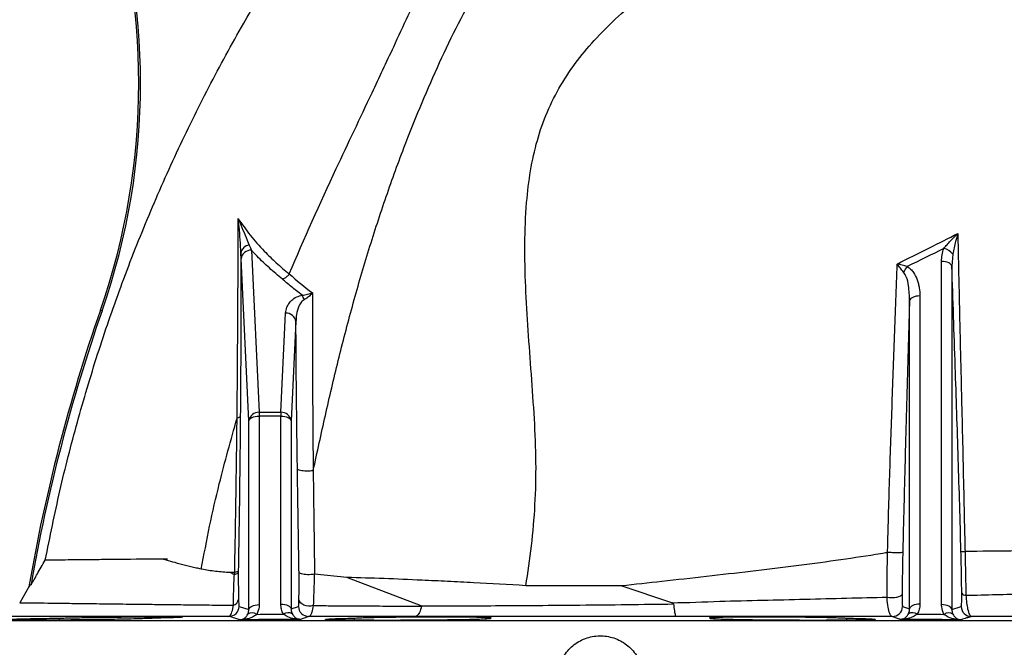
# Model space of a CAD drawing. Header units: millimetres. Extents: x 2565 to 4379, y 1813 to 5592.
# Tile 9 of 27: x 3004 to 3576, y 3473 to 3838. Entities that reach past the tile are written whole.
import ezdxf

# ---------------------------------------------------------------- set-up
doc = ezdxf.new("R2010")
doc.units = ezdxf.units.MM
doc.header["$LTSCALE"] = 2

msp = doc.modelspace()

# ---------------------------------------------------------------- linework, layer by layer
at = {"color": 7, "linetype": 'Continuous', "lineweight": 25}
for p, q in [((3138.73, 3703.79), (3143.23, 3609.63)), ((3132.74, 3698.86), (3132.6, 3702.14)), ((3137.24, 3604.7), (3132.74, 3698.86)), ((3539.84, 3497.93), (3539.84, 3697.25)), ((3546.38, 3701.58), (3545.83, 3694.5)), ((3545.83, 3694.5), (3545.83, 3495.17)), ((3160.71, 3689.96), (3160.73, 3690.01)), ((3521.24, 3495.45), (3521.24, 3674.46)), ((3527.23, 3677.22), (3527.23, 3498.21)), ((3051.93, 3668.56), (3050.94, 3668.91)), ((3155.84, 3609.63), (3158.59, 3667.24)), ((3164.59, 3662.31), (3161.83, 3604.7)), ((3143.23, 3609.63), (3143.23, 3607.46)), ((3143.23, 3609.63), (3155.84, 3609.63)), ((3143.23, 3607.46), (3143.23, 3497.93)), ((3155.84, 3607.46), (3143.23, 3607.46)), ((3155.84, 3609.63), (3155.84, 3607.46)), ((3155.84, 3498.21), (3155.84, 3607.46)), ((3137.24, 3495.17), (3137.24, 3604.7)), ((3161.83, 3604.7), (3161.83, 3495.45)), ((3128.93, 3516.55), (3126.42, 3516.53)), ((3128.82, 3515.29), (3126.42, 3516.53)), ((3128.88, 3515.29), (3128.93, 3516.55)), ((3128.93, 3516.55), (3129.01, 3516.56)), ((3175.46, 3515.54), (3175.28, 3515.54)), ((3194.23, 3513.71), (3175.46, 3515.54)), ((3237.39, 3497.17), (3194.23, 3513.71)), ((3009.43, 3508.36), (3004.06, 3499.06)), ((3383.04, 3499.06), (3353.72, 3508.81)), ((3131.62, 3496.93), (3137.24, 3495.17)), ((3161.83, 3495.45), (3166.05, 3496.94)), ((3517.18, 3496.89), (3521.24, 3495.45)), ((3545.83, 3495.17), (3551.22, 3496.87)), ((2861.54, 3488.81), (3821.54, 3488.81)), ((3027.09, 3490.09), (3027.09, 3488.94)), ((3198.38, 3490.09), (3198.38, 3488.89)), ((3275.04, 3489.55), (3275.04, 3490.09)), ((3408.03, 3490.09), (3408.03, 3489.55)), ((3484.69, 3488.89), (3484.69, 3490.09))]:
    msp.add_line(p, q, dxfattribs=at)
at = {"color": 7, "linetype": 'Continuous', "lineweight": 25, "flags": 128}
for points in [[(3545.83, 3694.5), (3545.67, 3695.05), (3545.29, 3695.57), (3544.72, 3696.04), (3543.97, 3696.46), (3543.08, 3696.8), (3542.07, 3697.05), (3540.97, 3697.2), (3539.84, 3697.25)], [(3527.23, 3677.22), (3526.1, 3677.17), (3525.01, 3677.01), (3523.99, 3676.76), (3523.1, 3676.42), (3522.35, 3676), (3521.78, 3675.53), (3521.4, 3675.01), (3521.24, 3674.46)], [(3137.24, 3604.7), (3137.4, 3605.25), (3137.78, 3605.77), (3138.35, 3606.24), (3139.1, 3606.66), (3139.99, 3607), (3141.01, 3607.25), (3142.1, 3607.4), (3143.23, 3607.46)], [(3155.84, 3607.46), (3156.97, 3607.4), (3158.07, 3607.25), (3159.08, 3607), (3159.97, 3606.66), (3160.72, 3606.24), (3161.29, 3605.77), (3161.67, 3605.25), (3161.83, 3604.7)], [(3508.15, 3502.28), (3509.56, 3502.1), (3511.04, 3502.04), (3512.51, 3502.1), (3513.88, 3502.29), (3515.07, 3502.58), (3516, 3502.97), (3516.62, 3503.42), (3516.88, 3503.91)], [(3137.24, 3495.17), (3137.4, 3495.72), (3137.78, 3496.24), (3138.35, 3496.71), (3139.1, 3497.13), (3139.99, 3497.47), (3141.01, 3497.72), (3142.1, 3497.88), (3143.23, 3497.93)], [(3155.84, 3498.21), (3156.97, 3498.15), (3158.07, 3498), (3159.08, 3497.75), (3159.97, 3497.41), (3160.72, 3496.99), (3161.29, 3496.52), (3161.67, 3496), (3161.83, 3495.45)], [(3174.69, 3497.38), (3173.31, 3497.13), (3171.88, 3497.1), (3170.47, 3497.3), (3169.16, 3497.71), (3168.04, 3498.31), (3167.17, 3499.07), (3166.6, 3499.94), (3166.35, 3500.87)], [(3527.23, 3498.21), (3526.1, 3498.15), (3525.01, 3498), (3523.99, 3497.75), (3523.1, 3497.41), (3522.35, 3496.99), (3521.78, 3496.52), (3521.4, 3496), (3521.24, 3495.45)], [(3545.83, 3495.17), (3545.67, 3495.72), (3545.29, 3496.24), (3544.72, 3496.71), (3543.97, 3497.13), (3543.08, 3497.47), (3542.07, 3497.72), (3540.97, 3497.88), (3539.84, 3497.93)]]:
    msp.add_lwpolyline(points, dxfattribs=at)
at = {"color": 7, "linetype": 'Continuous', "lineweight": 25}
for centre, radius, start, end in [((2673.21, 3800.49), 400, 340.7941, 56.802), ((2673.21, 3800.49), 401.05, 340.7941, 56.802), ((3137.95, 3701.32), 5.41, 94.5278, 171.2471), ((3138.42, 3698.06), 5.74, 86.9346, 171.9828), ((3538.85, 3695.22), 9.85, 40.1758, 76.5234), ((3536.44, 3681.49), 20.99, 142.1945, 152.7537), ((3159.15, 3672.21), 10.57, 15.3454, 31.1959), ((4004.73, 3336.66), 1010, 160.79408, 170.21179), ((4004.73, 3336.66), 1008.95, 160.79408, 170.13712), ((3158.9, 3661.51), 5.74, 8.0172, 93.0654), ((3142.92, 3603.9), 5.74, 86.9337, 171.983), ((3156.15, 3603.9), 5.74, 8.017, 93.0663), ((3553.99, 3506.35), 2.98, 216.3235, 270.0752), ((3125.63, 3497.09), 6, 270.6848, 358.5363), ((3126.98, 3501.72), 4.33, 287.5893, 350.3948), ((3172.05, 3497.09), 6, 181.4714, 270.4136), ((3511.18, 3497.04), 6, 269.5926, 358.5274), ((3557.22, 3497.02), 6, 181.4653, 269.3211), ((3139.19, 3488.28), 4.81, 56.7291, 122.4705), ((3160, 3488.45), 4.79, 58.5582, 124.0038), ((3523.07, 3488.45), 4.79, 55.9962, 121.4418), ((3543.88, 3488.28), 4.81, 57.5295, 123.2709)]:
    msp.add_arc(centre, radius, start, end, dxfattribs=at)
for points, knots in [([(3298.26, 3508.93), (3299.43, 3516.66), (3301.78, 3532.29), (3303.8, 3556.21), (3304.41, 3580.86), (3303.28, 3606.12), (3301.47, 3631.66), (3299.52, 3657.18), (3297.99, 3682.39), (3297.4, 3707.15), (3298.26, 3729.66), (3300.68, 3749.77), (3304.52, 3767.44), (3310.31, 3784.17), (3318.23, 3799.76), (3328.01, 3814.16), (3339.36, 3827.5), (3352.02, 3839.94), (3365.87, 3851.71), (3383.32, 3864.91), (3404.6, 3879.21), (3429.35, 3894.8), (3453.97, 3910.84), (3477.86, 3927.75), (3500.9, 3945.49), (3527.57, 3967.3), (3557.73, 3993.44), (3591.67, 4023.52), (3614.28, 4043.59), (3625.6, 4053.63)], [0, 0, 0, 0, 0.033571, 0.06793, 0.103377, 0.14012, 0.177748, 0.215005, 0.252007, 0.288233, 0.323255, 0.350229, 0.376256, 0.401497, 0.426313, 0.451147, 0.475889, 0.501177, 0.527095, 0.553638, 0.594877, 0.636856, 0.678903, 0.72067, 0.762198, 0.803642, 0.868861, 0.934364, 1, 1, 1, 1]), ([(3174.66, 3575.75), (3176.99, 3586.47), (3181.65, 3607.89), (3189.07, 3639.71), (3197.25, 3671.17), (3206.27, 3702.26), (3216.21, 3732.96), (3226.39, 3761.12), (3236.62, 3786.77), (3246.7, 3809.97), (3257.48, 3832.83), (3269.46, 3855.01), (3282.53, 3876.51), (3297.68, 3898.72), (3315.15, 3921.47), (3335.31, 3944.47), (3356.81, 3966.63), (3378.78, 3988.86), (3396.63, 4006.38), (3407.18, 4016.34), (3410.08, 4019.08)], [0, 0, 0, 0, 0.063962, 0.12791, 0.191791, 0.255441, 0.31869, 0.381443, 0.430428, 0.479256, 0.528102, 0.577014, 0.626115, 0.675466, 0.735025, 0.794939, 0.855155, 0.915667, 0.976809, 1, 1, 1, 1]), ([(3018.93, 3523.75), (3021.65, 3537.2), (3027.09, 3564.1), (3037.34, 3603.99), (3049.1, 3643.46), (3062.63, 3682.76), (3077.93, 3721.82), (3095.01, 3760.57), (3113.7, 3798.57), (3132.59, 3833.14), (3151.15, 3864.47), (3169.46, 3892.48), (3189.83, 3919.57), (3212.51, 3945.31), (3237.27, 3969.63), (3260.42, 3989.39), (3275.58, 4000.55), (3281.44, 4004.86)], [0, 0, 0, 0, 0.073453, 0.146968, 0.220483, 0.293935, 0.369465, 0.445062, 0.520659, 0.596189, 0.655917, 0.71566, 0.775318, 0.837213, 0.89919, 0.961084, 1, 1, 1, 1]), ([(3160.73, 3690.01), (3169.34, 3710.52), (3185.21, 3745.46), (3206.07, 3789.29), (3220.1, 3819.03), (3230.77, 3842.23), (3248.93, 3879.7), (3270.2, 3917.83), (3289.83, 3946.18), (3295.03, 3953.25)], [0.3088393, 0.3088393, 0.3088393, 0.3088393, 0.3821756, 0.4349737, 0.4666526, 0.4880574, 0.5165971, 0.5998378, 0.6283015, 0.6283015, 0.6283015, 0.6283015]), ([(3130.4, 3606.21), (3130.41, 3607.48), (3130.42, 3608.76), (3130.45, 3611.3), (3130.46, 3612.56), (3130.5, 3616.36), (3130.52, 3618.88), (3130.59, 3626.43), (3130.63, 3631.43), (3130.74, 3646.32), (3130.8, 3656.13), (3130.91, 3675.5), (3130.96, 3685.05), (3131.03, 3703.86), (3131.05, 3713.09), (3131.05, 3722.13)], [0, 0, 0, 0, 0.03125, 0.03125, 0.0625, 0.0625, 0.125, 0.125, 0.25, 0.25, 0.5, 0.5, 0.75, 0.75, 1, 1, 1, 1]), ([(3131.05, 3722.13), (3133.28, 3718.92), (3137.76, 3712.51), (3145.33, 3704), (3152.98, 3696.47), (3158.13, 3692.13), (3160.71, 3689.96)], [0, 0, 0, 0, 0.285016, 0.571361, 0.785374, 1, 1, 1, 1]), ([(3132.6, 3702.14), (3132.5, 3704.67), (3132.3, 3709.73), (3131.66, 3716.45), (3131.22, 3720.58), (3131.05, 3722.11), (3131.05, 3722.13)], [0, 0, 0, 0, 0.386163, 0.773102, 0.998056, 1, 1, 1, 1]), ([(3131.05, 3722.13), (3131.05, 3722.11), (3131.56, 3720.91), (3133.8, 3715.61), (3135.9, 3710.59), (3137.52, 3706.71)], [0, 0, 0, 0, 0.0020721, 0.2274115, 1, 1, 1, 1]), ([(3514.11, 3695.78), (3520.33, 3698.89), (3532.08, 3704.76), (3543.77, 3710.73), (3549.28, 3713.54)], [0, 0, 0, 0, 0.528981, 1, 1, 1, 1]), ([(3541.15, 3704.8), (3541.75, 3705.53), (3542.38, 3706.27), (3543.69, 3707.73), (3544.35, 3708.46), (3545.72, 3709.92), (3546.42, 3710.65), (3547.83, 3712.1), (3548.55, 3712.83), (3549.28, 3713.54)], [0, 0, 0, 0, 0.25, 0.25, 0.5, 0.5, 0.75, 0.75, 1, 1, 1, 1]), ([(3549.28, 3713.54), (3549.28, 3713.53), (3548.83, 3712.01), (3547.73, 3708.02), (3546.89, 3704.03), (3546.38, 3701.58)], [0, 0, 0, 0, 0.002457, 0.386093, 1, 1, 1, 1]), ([(3549.28, 3713.54), (3549.54, 3700.8), (3550.07, 3675.32), (3550.81, 3643.48), (3551.49, 3615.76), (3552.04, 3592.11), (3552.63, 3566.18), (3553.1, 3545.05), (3553.38, 3532.58), (3553.47, 3528.82)], [0, 0, 0, 0, 0.207449, 0.414904, 0.519674, 0.659643, 0.799632, 0.939515, 1, 1, 1, 1]), ([(3156.88, 3686.92), (3154.26, 3689.09), (3149.01, 3693.44), (3143.11, 3699.11), (3139.83, 3702.61), (3138.73, 3703.79)], [0, 0, 0, 0, 0.3977353, 0.7966191, 1, 1, 1, 1]), ([(3539.84, 3697.25), (3539.84, 3698.54), (3539.95, 3699.81), (3540.37, 3702.33), (3540.69, 3703.57), (3541.15, 3704.8)], [0, 0, 0, 0, 0.5, 0.5, 1, 1, 1, 1]), ([(3132.6, 3702.14), (3132.62, 3694.63), (3132.62, 3687.02), (3132.61, 3671.6), (3132.6, 3663.79), (3132.55, 3648.02), (3132.51, 3640.06), (3132.42, 3623.96), (3132.36, 3615.83), (3132.29, 3607.61)], [0, 0, 0, 0, 0.25, 0.25, 0.5, 0.5, 0.75, 0.75, 1, 1, 1, 1]), ([(3508.46, 3528.39), (3508.55, 3531.89), (3508.64, 3535.38), (3508.83, 3542.36), (3508.92, 3545.86), (3509.22, 3556.33), (3509.42, 3563.31), (3509.86, 3577.27), (3510.08, 3584.25), (3510.55, 3598.2), (3510.79, 3605.17), (3511.53, 3626.09), (3512.04, 3640.03), (3512.81, 3660.94), (3513.06, 3667.9), (3513.58, 3681.84), (3513.84, 3688.81), (3514.11, 3695.78)], [0, 0, 0, 0, 0.0625, 0.0625, 0.125, 0.125, 0.25, 0.25, 0.375, 0.375, 0.5, 0.5, 0.75, 0.75, 0.875, 0.875, 1, 1, 1, 1]), ([(3517.79, 3691.09), (3517.14, 3691.84), (3516.51, 3692.62), (3515.59, 3693.8), (3515.28, 3694.2), (3514.69, 3694.99), (3514.39, 3695.39), (3514.11, 3695.78)], [0, 0, 0, 0, 0.5, 0.5, 0.75, 0.75, 1, 1, 1, 1]), ([(3519.86, 3694.35), (3518.9, 3694.59), (3517.93, 3694.83), (3516.48, 3695.19), (3515.99, 3695.31), (3515.04, 3695.55), (3514.57, 3695.67), (3514.11, 3695.78)], [0, 0, 0, 0, 0.5, 0.5, 0.75, 0.75, 1, 1, 1, 1]), ([(3521.24, 3674.46), (3521.14, 3677.35), (3520.99, 3682.03), (3519.84, 3687.76), (3518.34, 3690.2), (3517.79, 3691.09)], [0, 0, 0, 0, 0.504957, 0.819495, 1, 1, 1, 1]), ([(3519.86, 3694.35), (3520.62, 3693.89), (3521.28, 3693.36), (3522.47, 3692.18), (3523, 3691.52), (3524.41, 3689.49), (3525.12, 3688.05), (3525.94, 3685.78), (3526.18, 3685.01), (3526.57, 3683.48), (3526.73, 3682.7), (3527.11, 3680.37), (3527.23, 3678.8), (3527.23, 3677.22)], [0, 0, 0, 0, 0.125, 0.125, 0.25, 0.25, 0.5, 0.5, 0.625, 0.625, 0.75, 0.75, 1, 1, 1, 1]), ([(3551.12, 3528.83), (3550.88, 3537.81), (3550.38, 3555.78), (3549.56, 3582.66), (3548.69, 3609.45), (3547.44, 3646.7), (3546.49, 3675.06), (3545.83, 3694.5)], [0, 0, 0, 0, 0.160985, 0.32199, 0.484181, 0.646397, 1, 1, 1, 1]), ([(3160.71, 3689.96), (3160.29, 3689.43), (3159.46, 3688.36), (3158.09, 3687.42), (3157.22, 3687.04), (3156.91, 3686.93), (3156.88, 3686.92)], [0, 0, 0, 0, 0.393926, 0.787847, 0.978734, 1, 1, 1, 1]), ([(3168.19, 3677.68), (3167.1, 3678.52), (3164.01, 3680.91), (3160.26, 3683.99), (3157.65, 3686.26), (3156.88, 3686.92)], [0, 0, 0, 0, 0.277016, 0.787968, 1, 1, 1, 1]), ([(3158.59, 3667.24), (3158.76, 3668.38), (3159.02, 3670.25), (3160.37, 3672.75), (3162.15, 3674.82), (3164.61, 3676.69), (3167.12, 3677.39), (3168.19, 3677.68)], [0, 0, 0, 0, 0.281594, 0.458254, 0.634571, 0.843624, 1, 1, 1, 1]), ([(3169.34, 3675), (3168.94, 3674.75), (3168.35, 3674.4), (3167.26, 3673.19), (3165.86, 3670.64), (3164.84, 3666.74), (3164.67, 3663.69), (3164.59, 3662.31)], [0, 0, 0, 0, 0.086586, 0.123706, 0.322519, 0.693509, 1, 1, 1, 1]), ([(3168.19, 3677.68), (3168.73, 3677.71), (3169.26, 3677.77), (3170.32, 3677.93), (3170.84, 3678.04), (3171.85, 3678.29), (3172.34, 3678.43), (3173.28, 3678.75), (3173.73, 3678.92), (3174.15, 3679.11)], [0, 0, 0, 0, 0.25, 0.25, 0.5, 0.5, 0.75, 0.75, 1, 1, 1, 1]), ([(3174.15, 3679.11), (3174.14, 3679.1), (3173.89, 3678.75), (3173.06, 3677.74), (3171.51, 3676.21), (3170.05, 3675.4), (3169.34, 3675)], [0, 0, 0, 0, 0.006099, 0.20012, 0.60931, 1, 1, 1, 1]), ([(3174.15, 3679.11), (3174.14, 3662.44), (3174.17, 3645.53), (3174.3, 3619.67), (3174.35, 3610.96), (3174.49, 3593.44), (3174.56, 3584.61), (3174.65, 3575.74)], [0, 0, 0, 0, 0.5, 0.5, 0.75, 0.75, 1, 1, 1, 1]), ([(3521.24, 3674.46), (3521.06, 3668.38), (3520.89, 3662.3), (3520.53, 3650.14), (3520.36, 3644.06), (3519.83, 3625.82), (3519.48, 3613.66), (3518.98, 3595.4), (3518.82, 3589.31), (3518.49, 3577.14), (3518.34, 3571.05), (3518.03, 3558.86), (3517.88, 3552.77), (3517.58, 3540.58), (3517.44, 3534.49), (3517.3, 3528.39)], [0, 0, 0, 0, 0.125, 0.125, 0.25, 0.25, 0.5, 0.5, 0.625, 0.625, 0.75, 0.75, 0.875, 0.875, 1, 1, 1, 1]), ([(3165.46, 3576.76), (3165.37, 3583.08), (3165.2, 3595.74), (3164.96, 3616.37), (3164.75, 3638.65), (3164.64, 3654.42), (3164.59, 3662.31)], [0, 0, 0, 0, 0.217087, 0.434414, 0.716933, 1, 1, 1, 1]), ([(3109.55, 3518.54), (3111.14, 3526.86), (3114.32, 3543.46), (3120.97, 3572.79), (3126.83, 3593.55), (3130.4, 3606.21)], [0, 0, 0, 0, 0.281666, 0.562066, 1, 1, 1, 1]), ([(3129.01, 3516.56), (3129.16, 3524.6), (3129.46, 3540.7), (3129.84, 3563.68), (3130.16, 3585.58), (3130.32, 3599.33), (3130.4, 3606.21)], [0, 0, 0, 0, 0.2645455, 0.529509, 0.7645324, 1, 1, 1, 1]), ([(3132.29, 3607.61), (3132.25, 3607.47), (3132.16, 3607.21), (3131.65, 3606.71), (3130.9, 3606.41), (3130.4, 3606.21)], [0, 0, 0, 0, 0.258219, 0.500777, 1, 1, 1, 1]), ([(3130.4, 3606.21), (3130.4, 3606.21), (3130.4, 3606.21), (3130.4, 3606.21), (3130.4, 3606.21), (3130.4, 3606.21), (3130.4, 3606.21)], [0, 0, 0, 0, 0.097346, 0.221172, 0.463631, 1, 1, 1, 1]), ([(3132.29, 3607.61), (3132.23, 3600.68), (3132.1, 3586.83), (3131.83, 3564.84), (3131.51, 3541.8), (3131.25, 3525.71), (3131.12, 3517.66)], [0, 0, 0, 0, 0.236086, 0.472641, 0.736095, 1, 1, 1, 1]), ([(3166.41, 3516.72), (3166.35, 3520.53), (3166.14, 3532.49), (3165.81, 3552.56), (3165.58, 3568.69), (3165.46, 3576.76)], [0, 0, 0, 0, 0.188916, 0.594282, 1, 1, 1, 1]), ([(3174.65, 3575.74), (3174.05, 3575.66), (3172.83, 3575.5), (3170.76, 3575.45), (3168.8, 3575.56), (3167.12, 3575.82), (3166.08, 3576.16), (3165.58, 3576.49), (3165.5, 3576.68), (3165.46, 3576.76)], [0, 0, 0, 0, 0.16188, 0.323759, 0.485639, 0.64752, 0.809399, 0.915181, 1, 1, 1, 1]), ([(3174.65, 3575.74), (3174.65, 3575.74), (3174.65, 3575.74), (3174.65, 3575.74), (3174.66, 3575.74), (3174.66, 3575.75), (3174.66, 3575.75), (3174.66, 3575.75)], [0, 0, 0, 0, 0.044993, 0.102143, 0.21268, 0.682904, 1, 1, 1, 1]), ([(3174.66, 3575.75), (3174.71, 3570.78), (3174.77, 3565.79), (3174.89, 3555.79), (3174.96, 3550.78), (3175.16, 3535.72), (3175.31, 3525.65), (3175.46, 3515.54)], [0, 0, 0, 0, 0.25, 0.25, 0.5, 0.5, 1, 1, 1, 1]), ([(3508.46, 3528.17), (3508.04, 3528.09), (3505.74, 3527.68), (3495.84, 3526.12), (3478.28, 3523.44), (3453.96, 3520.3), (3428.88, 3517.22), (3403.3, 3514.26), (3378.19, 3511.47), (3361.61, 3509.67), (3353.72, 3508.81)], [0, 0, 0, 0, 0.00893, 0.048706, 0.207914, 0.369154, 0.53085, 0.69254, 0.853772, 1, 1, 1, 1]), ([(3508.15, 3502.28), (3508.17, 3506.53), (3508.2, 3514.99), (3508.37, 3523.79), (3508.46, 3528.17)], [0, 0, 0, 0, 0.5023489, 1, 1, 1, 1]), ([(3508.46, 3528.39), (3509.35, 3528.35), (3510.36, 3528.32), (3512.38, 3528.27), (3513.38, 3528.26), (3515.14, 3528.26), (3515.89, 3528.27), (3516.94, 3528.32), (3517.25, 3528.35), (3517.3, 3528.39)], [0, 0, 0, 0, 0.25, 0.25, 0.5, 0.5, 0.75, 0.75, 1, 1, 1, 1]), ([(3508.46, 3528.17), (3508.46, 3528.17), (3508.46, 3528.17), (3508.46, 3528.17), (3508.47, 3528.19), (3508.48, 3528.22), (3508.48, 3528.27), (3508.48, 3528.3), (3508.48, 3528.33), (3508.48, 3528.35), (3508.48, 3528.36), (3508.47, 3528.37), (3508.47, 3528.38), (3508.47, 3528.38), (3508.47, 3528.38), (3508.46, 3528.38), (3508.46, 3528.38), (3508.46, 3528.38)], [0, 0, 0, 0, 0.009781, 0.024994, 0.068011, 0.237238, 0.478712, 0.642246, 0.75406, 0.830622, 0.88298, 0.919459, 0.944789, 0.972242, 0.983311, 0.994408, 1, 1, 1, 1]), ([(3517.3, 3528.39), (3517.2, 3524.23), (3517.11, 3520.09), (3516.97, 3511.87), (3516.91, 3507.84), (3516.88, 3503.91)], [0, 0, 0, 0, 0.5, 0.5, 1, 1, 1, 1]), ([(3551.59, 3504.58), (3551.53, 3508.6), (3551.41, 3516.58), (3551.22, 3524.77), (3551.12, 3528.83)], [0, 0, 0, 0, 0.503947, 1, 1, 1, 1]), ([(3551.12, 3528.83), (3551.13, 3528.83), (3551.14, 3528.83), (3551.19, 3528.83), (3551.27, 3528.83), (3551.37, 3528.83), (3551.52, 3528.83), (3551.71, 3528.83), (3551.95, 3528.83), (3552.24, 3528.83), (3552.59, 3528.82), (3552.99, 3528.82), (3553.31, 3528.82), (3553.47, 3528.82)], [0, 0, 0, 0, 0.063359, 0.1322306, 0.2066141, 0.286509, 0.3719141, 0.4628287, 0.5592515, 0.6611814, 0.7686171, 0.8815571, 1, 1, 1, 1]), ([(3682.9, 3530.05), (3682.16, 3530.04), (3680.78, 3530.03), (3676.74, 3529.99), (3674.1, 3529.96), (3669.99, 3529.92), (3669.13, 3529.92), (3667.33, 3529.9), (3666.39, 3529.89), (3663.47, 3529.86), (3661.38, 3529.84), (3654.68, 3529.78), (3649.66, 3529.73), (3638.53, 3529.63), (3632.42, 3529.57), (3624.09, 3529.49), (3622.39, 3529.47), (3618.91, 3529.44), (3617.14, 3529.42), (3611.75, 3529.37), (3608.05, 3529.34), (3596.62, 3529.23), (3588.57, 3529.15), (3571.65, 3528.99), (3562.77, 3528.91), (3553.47, 3528.82)], [0, 0, 0, 0, 0.125, 0.125, 0.25, 0.25, 0.28125, 0.28125, 0.3125, 0.3125, 0.375, 0.375, 0.5, 0.5, 0.625, 0.625, 0.65625, 0.65625, 0.6875, 0.6875, 0.75, 0.75, 0.875, 0.875, 1, 1, 1, 1]), ([(3553.47, 3528.82), (3553.56, 3524.59), (3553.76, 3515.99), (3553.92, 3507.62), (3553.99, 3503.37)], [0, 0, 0, 0, 0.4926295, 1, 1, 1, 1]), ([(3010.69, 3509.48), (3011.9, 3511.57), (3014.65, 3516.33), (3017.39, 3521.08), (3018.93, 3523.75)], [0, 0, 0, 0, 0.440045, 1, 1, 1, 1]), ([(3089.98, 3524.42), (3079.63, 3524.32), (3070.29, 3524.24), (3057.81, 3524.12), (3053.91, 3524.08), (3048.45, 3524.03), (3046.71, 3524.01), (3043.39, 3523.98), (3041.8, 3523.97), (3034.27, 3523.89), (3029.47, 3523.85), (3022.33, 3523.78), (3019.98, 3523.76), (3018.93, 3523.75)], [0, 0, 0, 0, 0.25, 0.25, 0.375, 0.375, 0.4375, 0.4375, 0.5, 0.5, 0.75, 0.75, 1, 1, 1, 1]), ([(3109.55, 3518.54), (3108.58, 3518.76), (3103.31, 3519.94), (3096.51, 3521.65), (3090.45, 3523.47), (3088.27, 3524.09), (3087.75, 3524.3), (3087.71, 3524.31), (3087.69, 3524.32), (3087.67, 3524.33), (3087.67, 3524.34), (3087.66, 3524.34), (3087.66, 3524.34), (3087.65, 3524.35), (3087.65, 3524.35), (3087.65, 3524.35), (3087.65, 3524.36), (3087.65, 3524.36), (3087.65, 3524.36), (3087.65, 3524.36), (3087.67, 3524.37), (3087.72, 3524.38), (3087.92, 3524.4), (3088.68, 3524.41), (3089.41, 3524.42), (3089.98, 3524.42)], [0, 0, 0, 0, 0.11261, 0.611922, 0.828799, 0.896365, 0.898726, 0.900182, 0.901142, 0.901786, 0.902223, 0.902519, 0.902721, 0.902895, 0.903015, 0.903073, 0.903121, 0.903171, 0.903223, 0.903309, 0.903572, 0.904775, 0.909544, 0.92859, 1, 1, 1, 1]), ([(3126.42, 3516.53), (3123.56, 3516.74), (3117.83, 3517.16), (3112.35, 3517.98), (3109.64, 3518.52), (3109.55, 3518.54)], [0, 0, 0, 0, 0.490386, 0.982737, 1, 1, 1, 1]), ([(3128.29, 3497.59), (3128.34, 3500.59), (3128.42, 3505.58), (3128.58, 3511.73), (3128.82, 3514.78), (3128.82, 3515.29), (3128.82, 3515.29)], [0, 0, 0, 0, 0.552344, 0.921023, 0.999994, 1, 1, 1, 1]), ([(3128.82, 3515.29), (3128.83, 3515.29), (3128.85, 3515.28), (3128.87, 3515.29), (3128.88, 3515.29)], [0, 0, 0, 0, 0.559711, 1, 1, 1, 1]), ([(3131.12, 3516.96), (3131.11, 3516.95), (3131.09, 3516.82), (3130.94, 3516.43), (3130.33, 3515.83), (3129.36, 3515.47), (3128.88, 3515.29)], [0, 0, 0, 0, 0.0259325, 0.1997758, 0.5998857, 1, 1, 1, 1]), ([(3131.12, 3517.66), (3131.12, 3517.66), (3131.1, 3517.58), (3130.98, 3517.33), (3130.43, 3516.92), (3129.48, 3516.68), (3129.01, 3516.56)], [0, 0, 0, 0, 0.010846, 0.173996, 0.586977, 1, 1, 1, 1]), ([(3131.12, 3516.96), (3131.11, 3516.54), (3131.1, 3513.35), (3131.14, 3507.85), (3131.22, 3503.3), (3131.25, 3501)], [0, 0, 0, 0, 0.069251, 0.528366, 1, 1, 1, 1]), ([(3166.35, 3500.87), (3166.38, 3503.16), (3166.43, 3507.37), (3166.44, 3512.83), (3166.42, 3515.92), (3166.41, 3516.72)], [0, 0, 0, 0, 0.470784, 0.862358, 1, 1, 1, 1]), ([(3175.28, 3515.54), (3174.66, 3515.46), (3173.41, 3515.31), (3171.35, 3515.3), (3169.43, 3515.45), (3167.83, 3515.76), (3166.76, 3516.19), (3166.45, 3516.54), (3166.41, 3516.72), (3166.41, 3516.72)], [0, 0, 0, 0, 0.1662454, 0.3324972, 0.4986573, 0.6650677, 0.8320258, 0.9958423, 1, 1, 1, 1]), ([(3175.28, 3515.54), (3175.26, 3514.43), (3175.18, 3510.75), (3174.98, 3504.51), (3174.79, 3499.87), (3174.69, 3497.38)], [0, 0, 0, 0, 0.165883, 0.552374, 1, 1, 1, 1]), ([(3298.26, 3508.93), (3288.08, 3509.51), (3272.77, 3510.39), (3252.75, 3511.41), (3235.31, 3512.24), (3215.63, 3513.09), (3201.37, 3513.5), (3194.23, 3513.71)], [0, 0, 0, 0, 0.282467, 0.4248588, 0.5672505, 0.7831237, 1, 1, 1, 1]), ([(3010.69, 3509.48), (3010.51, 3509.48), (3010.16, 3509.49), (3009.67, 3508.74), (3009.43, 3508.36)], [0, 0, 0, 0, 0.49853, 1, 1, 1, 1]), ([(3353.72, 3508.81), (3344.43, 3508.77), (3335.17, 3508.77), (3321.3, 3508.8), (3316.69, 3508.81), (3307.47, 3508.86), (3302.86, 3508.89), (3298.26, 3508.93)], [0, 0, 0, 0, 0.5, 0.5, 0.75, 0.75, 1, 1, 1, 1]), ([(3383.04, 3499.06), (3383.04, 3499.06), (3392.46, 3499.06), (3410.14, 3499.99), (3435.99, 3500.48), (3460.62, 3501.13), (3484.84, 3501.73), (3500.38, 3502.1), (3508.15, 3502.28)], [0, 0, 0, 0, 0.000001, 0.213779, 0.408035, 0.602292, 0.801147, 1, 1, 1, 1]), ([(3511.14, 3491.04), (3510.73, 3491.28), (3509.92, 3491.78), (3508.91, 3495.18), (3508.35, 3499.06), (3508.2, 3501.61), (3508.15, 3502.28)], [0, 0, 0, 0, 0.298721, 0.601023, 0.894607, 1, 1, 1, 1]), ([(3516.88, 3503.91), (3516.87, 3503.38), (3516.87, 3502.87), (3516.87, 3501.89), (3516.87, 3501.44), (3516.88, 3500.58), (3516.89, 3500.18), (3516.91, 3499.43), (3516.92, 3499.09), (3516.95, 3498.49), (3516.97, 3498.22), (3517, 3497.75), (3517.02, 3497.55), (3517.08, 3497.07), (3517.13, 3496.9), (3517.18, 3496.89)], [0, 0, 0, 0, 0.125, 0.125, 0.25, 0.25, 0.375, 0.375, 0.5, 0.5, 0.625, 0.625, 0.75, 0.75, 1, 1, 1, 1]), ([(3551.22, 3496.87), (3551.29, 3497.02), (3551.42, 3497.31), (3551.54, 3499.23), (3551.6, 3501.7), (3551.59, 3503.62), (3551.59, 3504.58)], [0, 0, 0, 0, 0.309725, 0.599407, 0.799075, 1, 1, 1, 1]), ([(3553.99, 3503.37), (3559.9, 3503.51), (3571.72, 3503.79), (3588.17, 3504.19), (3604.66, 3504.6), (3620.71, 3505.02), (3635.94, 3505.45), (3649.32, 3505.84), (3660.69, 3506.18), (3669.94, 3506.48), (3676.91, 3506.72), (3681.15, 3506.86), (3682.41, 3506.91), (3682.91, 3506.92)], [0, 0, 0, 0, 0.0806877, 0.1614668, 0.2421539, 0.3396422, 0.4372905, 0.5347751, 0.6339907, 0.7335614, 0.8331192, 0.9323166, 1, 1, 1, 1]), ([(3553.99, 3503.37), (3554.12, 3501.84), (3554.36, 3498.84), (3555.07, 3494.88), (3556.03, 3491.75), (3556.77, 3491.27), (3557.15, 3491.02)], [0, 0, 0, 0, 0.2148166, 0.4195645, 0.7040416, 1, 1, 1, 1]), ([(3004.06, 3499.06), (3004.28, 3499.06), (3004.73, 3499.05), (3008.31, 3499.02), (3014.12, 3498.95), (3022.28, 3498.85), (3032.59, 3498.71), (3045, 3498.55), (3059.61, 3498.37), (3074.37, 3498.2), (3088.3, 3498.03), (3100.84, 3497.88), (3114.11, 3497.73), (3123.57, 3497.64), (3128.29, 3497.59)], [0, 0, 0, 0, 0.092843, 0.185686, 0.281189, 0.376693, 0.46956, 0.562427, 0.657941, 0.753456, 0.814724, 0.875992, 0.937996, 1, 1, 1, 1]), ([(3125.7, 3491.09), (3126.1, 3491.36), (3126.87, 3491.87), (3127.76, 3494.68), (3128.16, 3496.89), (3128.29, 3497.59)], [0, 0, 0, 0, 0.435785, 0.822362, 1, 1, 1, 1]), ([(3131.25, 3501), (3131.27, 3500.56), (3131.3, 3499.14), (3131.42, 3497.41), (3131.55, 3497.1), (3131.62, 3496.93)], [0, 0, 0, 0, 0.170232, 0.554329, 1, 1, 1, 1]), ([(3143.23, 3497.93), (3143.22, 3497.49), (3143.17, 3495.55), (3142.41, 3493.72), (3141.83, 3492.3)], [0, 0, 0, 0, 0.2281357, 1, 1, 1, 1]), ([(3157.33, 3492.42), (3156.83, 3493.32), (3156.45, 3494.28), (3155.96, 3496.22), (3155.84, 3497.2), (3155.84, 3498.21)], [0, 0, 0, 0, 0.5, 0.5, 1, 1, 1, 1]), ([(3166.05, 3496.94), (3166.08, 3497), (3166.17, 3497.15), (3166.29, 3498.3), (3166.33, 3500.01), (3166.35, 3500.87)], [0, 0, 0, 0, 0.237907, 0.618432, 1, 1, 1, 1]), ([(3174.69, 3497.38), (3174.43, 3496.01), (3173.91, 3493.3), (3172.95, 3491.42), (3172.33, 3491.18), (3172.09, 3491.09)], [0, 0, 0, 0, 0.385892, 0.764432, 1, 1, 1, 1]), ([(3174.69, 3497.38), (3178, 3497.36), (3186.21, 3497.32), (3199.68, 3497.24), (3215.97, 3497.13), (3228.7, 3497.04), (3236.26, 3496.98), (3237.63, 3496.97)], [0, 0, 0, 0, 0.164717, 0.409052, 0.653387, 0.937152, 1, 1, 1, 1]), ([(3237.63, 3496.97), (3237.24, 3495.69), (3236.46, 3493.13), (3235.14, 3491.5), (3234.28, 3491.13), (3233.96, 3491.1), (3233.91, 3491.1)], [0, 0, 0, 0, 0.38817, 0.776337, 0.969004, 1, 1, 1, 1]), ([(3237.39, 3497.17), (3237.39, 3497.17), (3244.56, 3497.17), (3258.68, 3497.26), (3281.32, 3497.34), (3304.98, 3497.5), (3330.52, 3497.7), (3356.99, 3497.96), (3375.09, 3498.22), (3384.13, 3498.35)], [0, 0, 0, 0, 0.000001, 0.149909, 0.299816, 0.466249, 0.632682, 0.816342, 1, 1, 1, 1]), ([(3237.63, 3496.97), (3237.64, 3496.98), (3237.64, 3497.01), (3237.61, 3497.05), (3237.54, 3497.11), (3237.45, 3497.15), (3237.39, 3497.17)], [0, 0, 0, 0, 0.098216, 0.226458, 0.470649, 1, 1, 1, 1]), ([(3384.13, 3498.35), (3384.13, 3498.38), (3384.11, 3498.46), (3383.99, 3498.61), (3383.65, 3498.84), (3383.3, 3498.97), (3383.04, 3499.06)], [0, 0, 0, 0, 0.089057, 0.205259, 0.41988, 1, 1, 1, 1]), ([(3384.13, 3498.35), (3384.26, 3496.94), (3384.51, 3494.12), (3385.02, 3491.74), (3385.39, 3491.13), (3385.57, 3491.09), (3385.58, 3491.09)], [0, 0, 0, 0, 0.345572, 0.691143, 0.982387, 1, 1, 1, 1]), ([(3527.23, 3498.21), (3527.23, 3497.2), (3527.11, 3496.22), (3526.62, 3494.28), (3526.25, 3493.32), (3525.75, 3492.42)], [0, 0, 0, 0, 0.5, 0.5, 1, 1, 1, 1]), ([(3541.24, 3492.3), (3540.66, 3493.72), (3539.9, 3495.55), (3539.85, 3497.49), (3539.84, 3497.93)], [0, 0, 0, 0, 0.7718643, 1, 1, 1, 1]), ([(3125.7, 3491.09), (3120.32, 3491.09), (3109.58, 3491.09), (3094.38, 3491.08), (3079.93, 3491.08), (3064.65, 3491.08), (3049.14, 3491.07), (3033.9, 3491.07), (3020.69, 3491.07), (3009.75, 3491.07), (3001.25, 3491.06), (2995.12, 3491.06), (2991.22, 3491.06), (2990.73, 3491.06), (2990.48, 3491.06)], [0, 0, 0, 0, 0.065091, 0.130181, 0.196202, 0.262222, 0.353096, 0.44397, 0.53747, 0.63097, 0.721903, 0.812836, 0.906418, 1, 1, 1, 1]), ([(3027.09, 3490.09), (3028.26, 3490.12), (3030.88, 3490.19), (3035.81, 3490.3), (3041.67, 3490.42), (3048.03, 3490.53), (3054.68, 3490.63), (3061.45, 3490.72), (3068.15, 3490.8), (3074.57, 3490.85), (3081.04, 3490.9), (3086.75, 3490.91), (3091.47, 3490.9), (3094.92, 3490.87), (3097.32, 3490.81), (3098.64, 3490.74), (3098.81, 3490.65), (3097.86, 3490.55), (3095.78, 3490.44), (3092.66, 3490.33), (3088.57, 3490.21), (3085.18, 3490.13), (3083.31, 3490.09), (3083.21, 3490.09)], [0, 0, 0, 0, 0.040207, 0.089932, 0.139658, 0.189384, 0.239111, 0.288834, 0.338557, 0.388273, 0.437988, 0.499989, 0.549694, 0.599399, 0.649104, 0.698809, 0.748518, 0.798227, 0.847945, 0.897663, 0.947388, 0.997113, 1, 1, 1, 1]), ([(3131.89, 3489.13), (3131.71, 3489.19), (3130.8, 3489.49), (3128.74, 3490.17), (3126.86, 3490.74), (3125.7, 3491.09)], [0, 0, 0, 0, 0.087833, 0.439165, 1, 1, 1, 1]), ([(3131.89, 3489.13), (3131.89, 3489.13), (3132.43, 3489.15), (3133.63, 3489.42), (3135.27, 3490.29), (3136.22, 3491.74), (3136.61, 3492.34)], [0, 0, 0, 0, 0.002653, 0.325617, 0.72185, 1, 1, 1, 1]), ([(3141.83, 3492.3), (3141.01, 3491.71), (3139.01, 3490.27), (3135.54, 3489.4), (3133.03, 3489.15), (3131.9, 3489.13), (3131.89, 3489.13)], [0, 0, 0, 0, 0.278131, 0.674367, 0.997346, 1, 1, 1, 1]), ([(3136.61, 3492.34), (3136.88, 3493.06), (3137.24, 3494), (3137.24, 3494.95), (3137.24, 3495.17)], [0, 0, 0, 0, 0.767907, 1, 1, 1, 1]), ([(3141.83, 3492.3), (3144.39, 3492.32), (3149.55, 3492.36), (3154.72, 3492.4), (3157.33, 3492.42)], [0, 0, 0, 0, 0.4952742, 1, 1, 1, 1]), ([(3167.27, 3489.39), (3167.26, 3489.39), (3166.13, 3489.4), (3163.63, 3489.61), (3160.17, 3490.43), (3158.16, 3491.84), (3157.33, 3492.42)], [0, 0, 0, 0, 0.002671, 0.325962, 0.721436, 1, 1, 1, 1]), ([(3161.83, 3495.45), (3161.88, 3494.71), (3161.94, 3493.71), (3162.39, 3492.77), (3162.5, 3492.53)], [0, 0, 0, 0, 0.754227, 1, 1, 1, 1]), ([(3162.5, 3492.53), (3162.9, 3491.94), (3163.87, 3490.51), (3165.53, 3489.66), (3166.72, 3489.41), (3167.27, 3489.39), (3167.27, 3489.39)], [0, 0, 0, 0, 0.27858, 0.674053, 0.997329, 1, 1, 1, 1]), ([(3172.09, 3491.09), (3171.91, 3491.03), (3171, 3490.72), (3169.39, 3490.15), (3167.97, 3489.64), (3167.27, 3489.39)], [0, 0, 0, 0, 0.113216, 0.566082, 1, 1, 1, 1]), ([(3233.91, 3491.1), (3232.51, 3491.1), (3224.67, 3491.1), (3211.45, 3491.1), (3194.54, 3491.09), (3181.75, 3491.09), (3174.36, 3491.09), (3172.09, 3491.09)], [0, 0, 0, 0, 0.065955, 0.366787, 0.625986, 0.885185, 1, 1, 1, 1]), ([(3198.38, 3490.09), (3198.77, 3490.12), (3199.55, 3490.2), (3202.02, 3490.31), (3205.46, 3490.43), (3209.87, 3490.54), (3215.1, 3490.64), (3220.96, 3490.73), (3227.32, 3490.8), (3233.97, 3490.86), (3240.74, 3490.9), (3247.43, 3490.91), (3253.85, 3490.9), (3260.32, 3490.87), (3266.04, 3490.81), (3270.77, 3490.73), (3274.22, 3490.64), (3276.62, 3490.54), (3277.96, 3490.43), (3278.11, 3490.32), (3277.24, 3490.2), (3275.76, 3490.12), (3275.04, 3490.09)], [0, 0, 0, 0, 0.047431, 0.094861, 0.144588, 0.194315, 0.244041, 0.293766, 0.343486, 0.393205, 0.442916, 0.492626, 0.542331, 0.592035, 0.654009, 0.703726, 0.753442, 0.803159, 0.852876, 0.902598, 0.95232, 1, 1, 1, 1]), ([(3385.58, 3491.09), (3376.23, 3491.09), (3357.48, 3491.09), (3330.08, 3491.09), (3303.6, 3491.09), (3279.15, 3491.1), (3255.84, 3491.1), (3241.23, 3491.1), (3233.91, 3491.1)], [0, 0, 0, 0, 0.183371, 0.367905, 0.534386, 0.701744, 0.850554, 1, 1, 1, 1]), ([(3511.14, 3491.04), (3503.48, 3491.04), (3488.17, 3491.05), (3464.05, 3491.06), (3439.16, 3491.07), (3412.93, 3491.08), (3394.92, 3491.08), (3385.58, 3491.09)], [0, 0, 0, 0, 0.194346, 0.388693, 0.587417, 0.786136, 1, 1, 1, 1]), ([(3408.03, 3490.09), (3407.28, 3490.13), (3405.77, 3490.2), (3404.94, 3490.32), (3405.15, 3490.44), (3406.54, 3490.55), (3409, 3490.65), (3412.5, 3490.74), (3416.91, 3490.81), (3422.13, 3490.86), (3427.99, 3490.9), (3434.34, 3490.91), (3441, 3490.9), (3447.76, 3490.87), (3454.46, 3490.82), (3460.88, 3490.75), (3467.35, 3490.65), (3473.08, 3490.54), (3477.81, 3490.42), (3481.17, 3490.31), (3483.56, 3490.19), (3484.31, 3490.12), (3484.69, 3490.09)], [0, 0, 0, 0, 0.050095, 0.099821, 0.149546, 0.199273, 0.249, 0.298723, 0.348445, 0.39816, 0.447875, 0.497581, 0.547288, 0.596991, 0.646694, 0.6964, 0.746106, 0.808101, 0.857827, 0.907553, 0.953777, 1, 1, 1, 1]), ([(3515.8, 3489.39), (3515.62, 3489.46), (3514.71, 3489.78), (3513.16, 3490.34), (3511.78, 3490.81), (3511.14, 3491.04)], [0, 0, 0, 0, 0.117037, 0.585183, 1, 1, 1, 1]), ([(3515.8, 3489.39), (3515.81, 3489.39), (3516.35, 3489.41), (3517.54, 3489.66), (3519.2, 3490.51), (3520.17, 3491.94), (3520.57, 3492.53)], [0, 0, 0, 0, 0.002671, 0.325947, 0.72142, 1, 1, 1, 1]), ([(3525.75, 3492.42), (3524.91, 3491.84), (3522.9, 3490.43), (3519.44, 3489.61), (3516.94, 3489.4), (3515.81, 3489.39), (3515.8, 3489.39)], [0, 0, 0, 0, 0.278564, 0.674038, 0.997329, 1, 1, 1, 1]), ([(3520.57, 3492.53), (3520.68, 3492.77), (3521.13, 3493.71), (3521.19, 3494.71), (3521.24, 3495.45)], [0, 0, 0, 0, 0.245773, 1, 1, 1, 1]), ([(3525.75, 3492.42), (3528.35, 3492.4), (3533.52, 3492.36), (3538.68, 3492.32), (3541.24, 3492.3)], [0, 0, 0, 0, 0.5047258, 1, 1, 1, 1]), ([(3551.18, 3489.13), (3551.17, 3489.13), (3550.04, 3489.15), (3547.53, 3489.4), (3544.06, 3490.27), (3542.06, 3491.71), (3541.24, 3492.3)], [0, 0, 0, 0, 0.002654, 0.325633, 0.721869, 1, 1, 1, 1]), ([(3545.83, 3495.17), (3545.83, 3494.95), (3545.83, 3494), (3546.19, 3493.06), (3546.46, 3492.34)], [0, 0, 0, 0, 0.232093, 1, 1, 1, 1]), ([(3546.46, 3492.34), (3546.85, 3491.74), (3547.8, 3490.29), (3549.44, 3489.42), (3550.64, 3489.15), (3551.18, 3489.13), (3551.18, 3489.13)], [0, 0, 0, 0, 0.27815, 0.674383, 0.997347, 1, 1, 1, 1]), ([(3557.15, 3491.02), (3556.97, 3490.97), (3556.06, 3490.7), (3554.07, 3490.08), (3552.26, 3489.49), (3551.18, 3489.13)], [0, 0, 0, 0, 0.091174, 0.45587, 1, 1, 1, 1]), ([(3699.26, 3490.95), (3699.13, 3490.95), (3698.89, 3490.95), (3696.68, 3490.95), (3692.34, 3490.95), (3685, 3490.96), (3675.31, 3490.97), (3663.39, 3490.97), (3649.35, 3490.98), (3633.38, 3490.99), (3616.01, 3491), (3597.45, 3491.01), (3578.11, 3491.01), (3564.13, 3491.02), (3557.15, 3491.02)], [0, 0, 0, 0, 0.063127, 0.126254, 0.216736, 0.307547, 0.398368, 0.488863, 0.577678, 0.666644, 0.755462, 0.836936, 0.918526, 1, 1, 1, 1]), ([(3083.21, 3490.09), (3083.09, 3490.08), (3082.43, 3490.03), (3080.55, 3489.93), (3076.82, 3489.79), (3071.9, 3489.65), (3065.99, 3489.51), (3059.21, 3489.37), (3051.79, 3489.24), (3043.9, 3489.13), (3035.81, 3489.03), (3027.72, 3488.95), (3019.86, 3488.88), (3012.47, 3488.84), (3005.74, 3488.81), (2999.89, 3488.81), (2995.04, 3488.83), (2991.38, 3488.87), (2988.96, 3488.93), (2987.91, 3489.01), (2988.2, 3489.1), (2989.87, 3489.22), (2992.83, 3489.34), (2997.04, 3489.47), (3002.33, 3489.61), (3008.6, 3489.75), (3015.03, 3489.88), (3021.25, 3489.99), (3025.14, 3490.06), (3027.09, 3490.09)], [0, 0, 0, 0, 0.008848, 0.047752, 0.086655, 0.125564, 0.164473, 0.203383, 0.242294, 0.281202, 0.32011, 0.359014, 0.397917, 0.436816, 0.475714, 0.514609, 0.553504, 0.592398, 0.631292, 0.670188, 0.709084, 0.747984, 0.786884, 0.825789, 0.864694, 0.903604, 0.942513, 0.971256, 1, 1, 1, 1]), ([(3167.27, 3489.39), (3161.36, 3489.35), (3149.57, 3489.27), (3137.78, 3489.18), (3131.89, 3489.13)], [0, 0, 0, 0, 0.500837, 1, 1, 1, 1]), ([(3275.04, 3490.09), (3276.01, 3490.03), (3277.7, 3489.93), (3277.84, 3489.77), (3276.73, 3489.63), (3274.23, 3489.49), (3270.5, 3489.36), (3265.59, 3489.23), (3259.68, 3489.12), (3252.9, 3489.02), (3245.48, 3488.94), (3237.6, 3488.88), (3229.5, 3488.83), (3221.41, 3488.81), (3213.55, 3488.81), (3206.16, 3488.83), (3199.43, 3488.87), (3193.57, 3488.94), (3188.72, 3489.02), (3185.05, 3489.11), (3182.63, 3489.23), (3181.57, 3489.35), (3181.85, 3489.49), (3183.52, 3489.63), (3186.47, 3489.77), (3190.68, 3489.91), (3194.86, 3490.01), (3197.62, 3490.07), (3198.38, 3490.09)], [0, 0, 0, 0, 0.051577, 0.090487, 0.129397, 0.16831, 0.207223, 0.246135, 0.285047, 0.323956, 0.362864, 0.401768, 0.440671, 0.479571, 0.51847, 0.557367, 0.596264, 0.635161, 0.674059, 0.712959, 0.75186, 0.790766, 0.829671, 0.868581, 0.907492, 0.946405, 0.985318, 1, 1, 1, 1]), ([(3484.69, 3490.09), (3485.55, 3490.07), (3488.41, 3490.01), (3492.62, 3489.9), (3496.78, 3489.76), (3499.66, 3489.62), (3501.27, 3489.48), (3501.48, 3489.35), (3500.35, 3489.22), (3497.86, 3489.11), (3494.13, 3489.01), (3489.22, 3488.93), (3483.32, 3488.87), (3476.54, 3488.83), (3469.12, 3488.81), (3461.25, 3488.81), (3453.15, 3488.83), (3445.06, 3488.88), (3437.2, 3488.94), (3429.81, 3489.03), (3423.07, 3489.12), (3417.21, 3489.24), (3412.36, 3489.36), (3408.69, 3489.5), (3406.25, 3489.64), (3405.21, 3489.78), (3405.42, 3489.93), (3407.09, 3490.03), (3408.03, 3490.09)], [0, 0, 0, 0, 0.0166184, 0.0555305, 0.0944426, 0.1333545, 0.1722666, 0.2111793, 0.250092, 0.2890022, 0.3279123, 0.3668177, 0.4057231, 0.4446237, 0.4835242, 0.5224213, 0.5613185, 0.600215, 0.6391114, 0.67801, 0.7169085, 0.7558114, 0.7947143, 0.8336223, 0.8725302, 0.9114421, 0.9503539, 1, 1, 1, 1]), ([(3551.18, 3489.13), (3545.29, 3489.18), (3533.5, 3489.27), (3521.71, 3489.35), (3515.8, 3489.39)], [0, 0, 0, 0, 0.499163, 1, 1, 1, 1]), ([(3341.54, 3429.81), (3342.94, 3429.88), (3345.75, 3430.02), (3349.84, 3431.11), (3353.7, 3432.84), (3357.22, 3435.19), (3360.28, 3438.1), (3362.83, 3441.48), (3364.76, 3445.25), (3366.04, 3449.28), (3366.61, 3453.48), (3366.49, 3457.7), (3365.64, 3461.85), (3364.13, 3465.79), (3361.96, 3469.42), (3359.23, 3472.65), (3355.98, 3475.36), (3352.33, 3477.5), (3348.36, 3478.98), (3344.21, 3479.79), (3339.98, 3479.88), (3335.8, 3479.27), (3331.78, 3477.95), (3328.03, 3476), (3324.68, 3473.43), (3321.79, 3470.34), (3319.47, 3466.8), (3317.76, 3462.92), (3316.74, 3458.81), (3316.42, 3454.6), (3316.81, 3450.39), (3317.9, 3446.3), (3319.67, 3442.46), (3322.04, 3438.96), (3324.98, 3435.93), (3328.38, 3433.41), (3332.17, 3431.52), (3336.57, 3430.11), (3339.76, 3429.92), (3341.54, 3429.81)], [0, 0, 0, 0, 0.026823, 0.053646, 0.080467, 0.107289, 0.134134, 0.160978, 0.187839, 0.214698, 0.241533, 0.268368, 0.295177, 0.321986, 0.348808, 0.375631, 0.402485, 0.429339, 0.456194, 0.483049, 0.509872, 0.536695, 0.563504, 0.590313, 0.617147, 0.64398, 0.67084, 0.6977, 0.724545, 0.751391, 0.778205, 0.805019, 0.831833, 0.858646, 0.885492, 0.912337, 0.939197, 0.966056, 1, 1, 1, 1])]:
    msp.add_open_spline(points, degree=3, knots=knots, dxfattribs=at)
for points in [[(3137.52, 3706.71), (3137.91, 3705.7), (3138.32, 3704.73), (3138.73, 3703.79)], [(3541.15, 3704.8), (3534.07, 3701.29), (3526.99, 3697.79), (3519.86, 3694.35)], [(3160.73, 3690.01), (3164.95, 3686.29), (3169.41, 3682.64), (3174.15, 3679.11)], [(3131.12, 3517.66), (3131.12, 3517.43), (3131.12, 3517.19), (3131.12, 3516.96)]]:
    msp.add_open_spline(points, degree=3, dxfattribs=at)

doc.saveas('drawing.dxf')
